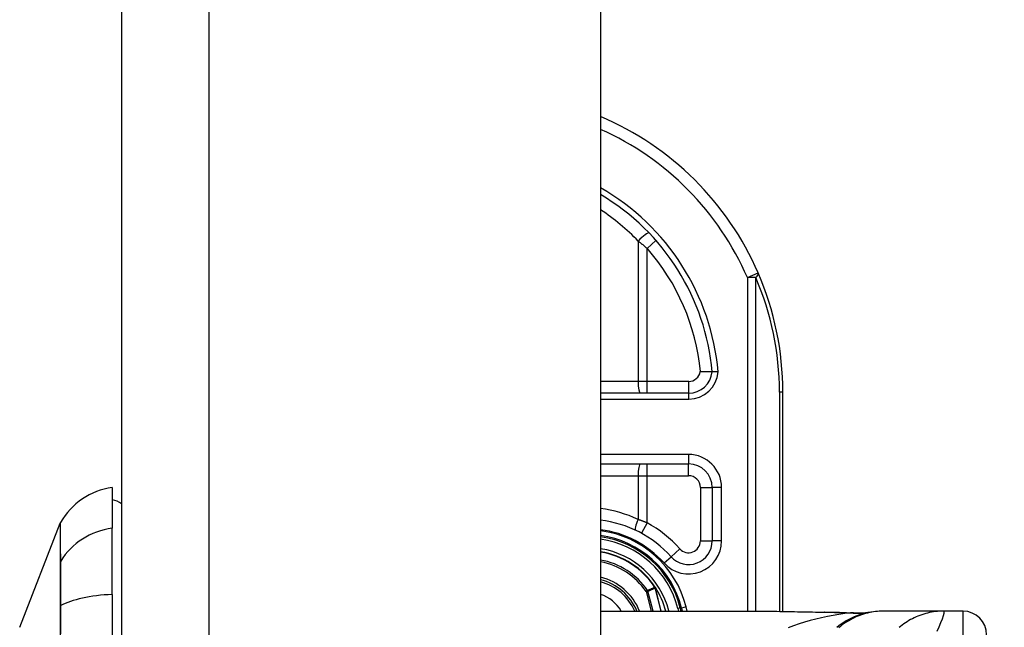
# Model space of a CAD drawing. Header units: inches. Extents: x 2 to 128, y 2 to 83.
# Tile 73 of 100: x 91.36 to 93.52, y 30.63 to 31.96. Entities that reach past the tile are written whole.
import ezdxf

# ---------------------------------------------------------------- set-up
doc = ezdxf.new("R2010")
doc.units = ezdxf.units.IN
doc.header["$LTSCALE"] = 7.686019
doc.header["$MEASUREMENT"] = 0
for name, color, linetype, lineweight in [('Dimensions(ANSI)', 7, 'Continuous', 25), ('Visible Edges(ANSI)', 7, 'Continuous', 25), ('Visible Tangent Edges(ANSI)', 7, 'Continuous', 25)]:
    doc.layers.add(name, color=color, linetype=linetype, lineweight=lineweight)
doc.styles.add('Dimension-ANSI', font='arialbd.ttf')
doc.dimstyles.new('INCH-ANSI', dxfattribs={"dimscale": 7.686019, "dimtxt": 0.12, "dimasz": 0.098425, "dimexe": 0.04, "dimexo": 0.04, "dimgap": 0.031496, "dimtad": 0, "dimtih": 1, "dimtoh": 1, "dimdec": 3, "dimrnd": 1e-08, "dimzin": 0, "dimdsep": 46, "dimtxsty": 'Dimension-ANSI', "dimcen": 0.09, "dimdle": 0.312, "dimclrd": 179, "dimclre": 179, "dimclrt": 7, "dimadec": 1, "dimazin": 0, "dimtfac": 1, "dimtdec": 3, "dimtofl": 0, "dimtmove": 0, "dimatfit": 3, "dimfxl": 1, "dimtolj": 1, "dimtzin": 4, "dimlwd": 25, "dimlwe": 25, "dimarcsym": 0})

# ---------------------------------------------------------------- blocks, each defined once
blk = doc.blocks.new('*D19')
at = {"layer": 'Defpoints', "color": 0, "linetype": 'Continuous', "transparency": 16777216}
for p in [(92.6351, 63.6352), (94.9929, 63.6352), (92.6351, 24.5908)]:
    blk.add_point(p, dxfattribs=at)
at = {"layer": 'Dimensions(ANSI)', "color": 179, "linetype": 'Continuous', "lineweight": 25, "true_color": 0x262658, "transparency": 16777216}
blk.add_line((92.9425, 63.6352), (94.9929, 63.6352), dxfattribs=at)
at = {"layer": 'Dimensions(ANSI)', "color": 7, "linetype": 'Continuous', "lineweight": 25, "transparency": 16777216, "insert": (97.1617, 63.6352), "char_height": 0.92232, "attachment_point": 5, "style": 'Dimension-ANSI'}
blk.add_mtext('\\A1;29.803', dxfattribs=at)

msp = doc.modelspace()

# ---------------------------------------------------------------- linework, layer by layer
at = {"layer": 'Visible Edges(ANSI)'}
for p, q in [((91.587, 63.4439), (91.587, 24.7821)), ((92.6351, 63.4439), (92.6351, 24.7821)), ((92.8279, 31.1386), (92.6351, 31.1386)), ((93.034, 30.661), (93.034, 31.1412)), ((92.6351, 30.9839), (92.8277, 30.9839)), ((91.5664, 30.9323), (91.5664, 30.8431)), ((92.8793, 30.9323), (92.8793, 30.8152)), ((91.3639, 30.6262), (91.4526, 30.8541)), ((91.5664, 30.6981), (91.5664, 30.8431)), ((92.7552, 30.7133), (92.7546, 30.714)), ((91.5664, 30.6981), (91.5664, 29.6192)), ((92.6351, 30.6615), (92.9704, 30.6615)), ((92.8112, 30.6615), (92.8095, 30.6685)), ((92.8122, 30.6683), (92.8139, 30.6615)), ((93.2542, 30.6615), (93.251, 30.6615)), ((93.3857, 30.6615), (93.2542, 30.6615)), ((93.4283, 30.6615), (93.3857, 30.6615))]:
    msp.add_line(p, q, dxfattribs=at)
at = {"layer": 'Visible Edges(ANSI)', "flags": 128}
for points in [[(92.8793, 31.1854), (92.8792, 31.1854), (92.879, 31.1854), (92.8788, 31.1854), (92.8784, 31.1854), (92.8779, 31.1854), (92.8773, 31.1854), (92.8766, 31.1854), (92.8758, 31.1854), (92.8749, 31.1854), (92.8739, 31.1854), (92.8728, 31.1854), (92.8716, 31.1854), (92.8704, 31.1854), (92.8691, 31.1854), (92.8677, 31.1854), (92.8663, 31.1855), (92.8648, 31.1855), (92.8632, 31.1855), (92.8616, 31.1856), (92.86, 31.1856), (92.8584, 31.1856), (92.8567, 31.1857), (92.855, 31.1857), (92.8533, 31.1858)], [(92.8922, 31.1854), (92.8914, 31.1854), (92.8905, 31.1854), (92.8897, 31.1854), (92.8889, 31.1854), (92.8881, 31.1854), (92.8873, 31.1854), (92.8865, 31.1853), (92.8857, 31.1853), (92.885, 31.1853), (92.8843, 31.1853), (92.8837, 31.1853), (92.8831, 31.1853), (92.8825, 31.1853), (92.8819, 31.1853), (92.8815, 31.1853), (92.881, 31.1853), (92.8806, 31.1853), (92.8803, 31.1853), (92.88, 31.1853), (92.8797, 31.1853), (92.8795, 31.1854), (92.8794, 31.1854), (92.8793, 31.1854), (92.8793, 31.1854)], [(92.9704, 30.6615), (93.0084, 30.6613), (93.047, 30.6609), (93.0862, 30.6602), (93.1257, 30.6596)], [(93.251, 30.6615), (93.2449, 30.6614), (93.2388, 30.661), (93.2326, 30.6604), (93.2264, 30.6596), (93.2202, 30.6584), (93.2141, 30.6571), (93.2079, 30.6554), (93.2019, 30.6535), (93.1958, 30.6514), (93.1899, 30.649), (93.184, 30.6463), (93.1783, 30.6434), (93.1727, 30.6403), (93.1672, 30.6369), (93.1619, 30.6333), (93.1567, 30.6295), (93.1518, 30.6255)], [(93.1257, 30.6596), (93.1576, 30.659), (93.1888, 30.6579)], [(93.1888, 30.6579), (93.2086, 30.6579), (93.2284, 30.6599)]]:
    msp.add_lwpolyline(points, dxfattribs=at)
at = {"layer": 'Visible Edges(ANSI)'}
for centre, radius, start, end in [((92.379, 31.1412), 0.655, 23.4439, 66.9833), ((92.379, 31.1412), 0.5023, 5.0431, 59.3398), ((92.379, 31.1412), 0.655, 0, 23.4439), ((92.8279, 31.1902), 0.0516, 270, 354.6062), ((92.8277, 30.9323), 0.0516, 0, 90), ((91.5878, 30.7791), 0.1547, 97.9413, 150.2709), ((91.5561, 30.8549), 0.0516, 53.1301, 78.463), ((91.4646, 30.8494), 0.0129, 150.2709, 158.7495), ((92.6069, 30.6172), 0.245, 41.8969, 83.4031), ((92.6069, 30.6172), 0.2116, 13.9709, 82.3497), ((92.6069, 30.6172), 0.209, 14.224, 82.2532), ((92.8277, 30.8152), 0.0516, 221.8969, 0), ((92.6069, 30.6172), 0.1766, 33.2602, 80.8227), ((92.6069, 30.6172), 0.1166, 22.3603, 76.0206), ((92.7541, 30.7123), 0.00145, 33.219, 43.4907), ((92.6069, 30.6172), 0.1767, 14.5372, 32.8705), ((93.4283, 30.6099), 0.0516, 0, 90)]:
    msp.add_arc(centre, radius, start, end, dxfattribs=at)
at = {"layer": 'Visible Tangent Edges(ANSI)'}
for p, q in [((91.7783, 24.7821), (91.7783, 63.4439)), ((92.7173, 31.4717), (92.7173, 31.1644)), ((92.7562, 31.4728), (92.7368, 31.4557)), ((92.7368, 31.1644), (92.7368, 31.4557)), ((92.9563, 31.3916), (92.9799, 31.4018)), ((92.9563, 31.3916), (92.9563, 30.6615)), ((92.9745, 31.3916), (92.9563, 31.3916)), ((92.9745, 30.6615), (92.9745, 31.3916)), ((92.7173, 31.1644), (92.6351, 31.1644)), ((92.7368, 31.1644), (92.7173, 31.1644)), ((92.7368, 31.1386), (92.7368, 31.1644)), ((92.8279, 31.1644), (92.7368, 31.1644)), ((92.8279, 31.1386), (92.8279, 31.1644)), ((92.8279, 31.1257), (92.8279, 31.1386)), ((93.034, 31.1412), (93.0264, 31.1412)), ((93.0264, 31.1412), (93.0264, 30.6611)), ((92.6351, 31.1257), (92.8279, 31.1257)), ((92.8277, 31.0045), (92.6351, 31.0045)), ((92.7368, 30.9581), (92.7368, 30.9839)), ((92.8277, 31.0045), (92.8277, 30.9839)), ((92.8277, 30.9581), (92.8277, 30.9839)), ((92.6351, 30.9581), (92.7173, 30.9581)), ((92.7173, 30.9581), (92.7173, 30.8622)), ((92.7173, 30.9581), (92.7368, 30.9581)), ((92.7368, 30.8548), (92.7368, 30.9581)), ((92.7368, 30.9581), (92.8277, 30.9581)), ((92.8535, 30.9323), (92.8793, 30.9323)), ((92.8535, 30.9323), (92.8535, 30.8152)), ((92.8999, 30.9323), (92.8793, 30.9323)), ((92.8999, 30.8152), (92.8999, 30.9323)), ((92.7368, 30.8548), (92.7245, 30.8321)), ((92.8535, 30.8152), (92.8793, 30.8152)), ((92.8999, 30.8152), (92.8793, 30.8152)), ((92.8085, 30.798), (92.7893, 30.7808)), ((91.4525, 30.7687), (91.4525, 30.7685)), ((92.7739, 30.767), (92.7893, 30.7808)), ((92.7381, 30.7066), (92.7348, 30.7043)), ((92.7348, 30.7043), (92.7387, 30.7053)), ((92.7348, 30.7043), (92.7457, 30.6615)), ((92.7498, 30.6615), (92.7387, 30.7053)), ((92.7542, 30.7137), (92.7538, 30.7135)), ((92.7546, 30.714), (92.7542, 30.7137)), ((92.7542, 30.7131), (92.7543, 30.7132)), ((92.7544, 30.7123), (92.7546, 30.7124)), ((92.7544, 30.7123), (92.7673, 30.6615)), ((92.7675, 30.6615), (92.7546, 30.7124)), ((92.7553, 30.7131), (92.7551, 30.7129)), ((91.4525, 30.6727), (91.4525, 30.6722)), ((92.7819, 30.6615), (92.7843, 30.6621)), ((92.7845, 30.6615), (92.7843, 30.6621)), ((92.8095, 30.6685), (92.8045, 30.6672)), ((92.8045, 30.6672), (92.8059, 30.6615)), ((92.8097, 30.6676), (92.8122, 30.6683)), ((92.8222, 30.6707), (92.8122, 30.6683)), ((92.8245, 30.6615), (92.8222, 30.6707)), ((93.4283, 30.4036), (93.4283, 30.6615))]:
    msp.add_line(p, q, dxfattribs=at)
at = {"layer": 'Visible Tangent Edges(ANSI)', "flags": 128}
for points in [[(92.7173, 31.4717), (92.7181, 31.471), (92.7189, 31.4704), (92.7198, 31.4697), (92.7206, 31.4691), (92.7214, 31.4684), (92.7222, 31.4678), (92.7231, 31.4671), (92.7239, 31.4665), (92.7247, 31.4658), (92.7255, 31.4651), (92.7263, 31.4645), (92.7272, 31.4638), (92.728, 31.4631), (92.7288, 31.4625), (92.7296, 31.4618), (92.7304, 31.4611), (92.7312, 31.4605), (92.732, 31.4598), (92.7328, 31.4591), (92.7336, 31.4584), (92.7344, 31.4578), (92.7353, 31.4571), (92.736, 31.4564), (92.7368, 31.4557)], [(91.4526, 30.8541), (91.4526, 30.8539), (91.4526, 30.8535), (91.4526, 30.8527), (91.4526, 30.8517), (91.4526, 30.8503), (91.4526, 30.8487), (91.4526, 30.8468), (91.4526, 30.8445), (91.4525, 30.842), (91.4525, 30.8391), (91.4525, 30.836), (91.4525, 30.8326), (91.4525, 30.8288), (91.4525, 30.8248), (91.4525, 30.8205), (91.4525, 30.8159), (91.4525, 30.811), (91.4525, 30.8058), (91.4525, 30.8003), (91.4525, 30.7945), (91.4525, 30.7885), (91.4525, 30.7822), (91.4525, 30.7756), (91.4525, 30.7687)], [(91.4537, 30.7712), (91.4537, 30.778), (91.4537, 30.7846), (91.4536, 30.7909), (91.4536, 30.7969), (91.4536, 30.8026), (91.4536, 30.808), (91.4536, 30.8132), (91.4535, 30.818), (91.4535, 30.8226), (91.4535, 30.8269), (91.4535, 30.8308), (91.4535, 30.8345), (91.4535, 30.8379), (91.4535, 30.841), (91.4534, 30.8438), (91.4534, 30.8464), (91.4534, 30.8486), (91.4534, 30.8505), (91.4534, 30.8521), (91.4534, 30.8534), (91.4534, 30.8545), (91.4534, 30.8552), (91.4534, 30.8556), (91.4534, 30.8558)], [(92.7368, 30.8548), (92.736, 30.8551), (92.7352, 30.8554), (92.7344, 30.8557), (92.7336, 30.8561), (92.7328, 30.8564), (92.732, 30.8567), (92.7312, 30.857), (92.7304, 30.8573), (92.7295, 30.8577), (92.7287, 30.858), (92.7279, 30.8583), (92.7271, 30.8586), (92.7263, 30.8589), (92.7255, 30.8592), (92.7246, 30.8595), (92.7238, 30.8598), (92.723, 30.8601), (92.7222, 30.8604), (92.7214, 30.8607), (92.7205, 30.861), (92.7197, 30.8613), (92.7189, 30.8616), (92.7181, 30.8619), (92.7173, 30.8622)], [(91.4525, 30.7685), (91.4525, 30.7665), (91.4525, 30.7643), (91.4525, 30.7618), (91.4525, 30.7592), (91.4525, 30.7564), (91.4525, 30.7534), (91.4525, 30.7502), (91.4525, 30.7468), (91.4525, 30.7433), (91.4525, 30.7396), (91.4525, 30.7357), (91.4525, 30.7316), (91.4525, 30.7274), (91.4525, 30.7231), (91.4525, 30.7186), (91.4525, 30.7139), (91.4525, 30.7092), (91.4525, 30.7043), (91.4525, 30.6993), (91.4525, 30.6942), (91.4525, 30.6889), (91.4525, 30.6836), (91.4525, 30.6782), (91.4525, 30.6727)], [(91.4537, 30.6736), (91.4537, 30.6792), (91.4537, 30.6848), (91.4537, 30.6902), (91.4538, 30.6956), (91.4538, 30.7008), (91.4538, 30.7059), (91.4538, 30.7109), (91.4538, 30.7158), (91.4538, 30.7206), (91.4538, 30.7252), (91.4538, 30.7296), (91.4538, 30.7339), (91.4538, 30.738), (91.4538, 30.742), (91.4538, 30.7458), (91.4538, 30.7494), (91.4538, 30.7528), (91.4538, 30.756), (91.4538, 30.7591), (91.4538, 30.7619), (91.4537, 30.7646), (91.4537, 30.767), (91.4537, 30.7692), (91.4537, 30.7712)], [(92.7538, 30.7135), (92.7532, 30.7132), (92.7525, 30.713), (92.7519, 30.7127), (92.7512, 30.7124), (92.7505, 30.7121), (92.7499, 30.7118), (92.7492, 30.7115), (92.7486, 30.7112), (92.7479, 30.711), (92.7473, 30.7107), (92.7466, 30.7104), (92.746, 30.7101), (92.7453, 30.7098), (92.7447, 30.7095), (92.744, 30.7092), (92.7434, 30.7089), (92.7427, 30.7087), (92.7421, 30.7084), (92.7414, 30.7081), (92.7408, 30.7078), (92.7401, 30.7075), (92.7394, 30.7072), (92.7388, 30.7069), (92.7381, 30.7066)], [(92.7387, 30.7053), (92.7394, 30.7056), (92.74, 30.7059), (92.7407, 30.7062), (92.7413, 30.7065), (92.742, 30.7068), (92.7426, 30.7071), (92.7433, 30.7074), (92.744, 30.7077), (92.7446, 30.708), (92.7453, 30.7083), (92.7459, 30.7086), (92.7466, 30.7089), (92.7472, 30.7091), (92.7479, 30.7094), (92.7485, 30.7097), (92.7492, 30.71), (92.7498, 30.7103), (92.7505, 30.7106), (92.7512, 30.7109), (92.7518, 30.7112), (92.7525, 30.7115), (92.7531, 30.7118), (92.7538, 30.712), (92.7544, 30.7123)], [(92.7538, 30.7135), (92.7538, 30.7135), (92.7538, 30.7135), (92.7539, 30.7135), (92.7539, 30.7134), (92.7539, 30.7134), (92.7539, 30.7134), (92.7539, 30.7134), (92.7539, 30.7134), (92.7539, 30.7133), (92.754, 30.7133), (92.754, 30.7133), (92.754, 30.7133), (92.754, 30.7133), (92.754, 30.7133), (92.754, 30.7132), (92.754, 30.7132), (92.7541, 30.7132), (92.7541, 30.7132), (92.7541, 30.7132), (92.7541, 30.7131), (92.7541, 30.7131), (92.7541, 30.7131), (92.7541, 30.7131), (92.7542, 30.7131)], [(92.7542, 30.7137), (92.7541, 30.7137), (92.7541, 30.7137), (92.7541, 30.7137), (92.7541, 30.7136), (92.7541, 30.7136), (92.7541, 30.7136), (92.7541, 30.7136), (92.7541, 30.7135), (92.7541, 30.7135), (92.7541, 30.7135), (92.7541, 30.7134), (92.7541, 30.7134), (92.7541, 30.7134), (92.7541, 30.7134), (92.7541, 30.7133), (92.7541, 30.7133), (92.7541, 30.7133), (92.7541, 30.7132), (92.7541, 30.7132), (92.7541, 30.7132), (92.7541, 30.7132), (92.7541, 30.7131), (92.7542, 30.7131), (92.7542, 30.7131)], [(92.7543, 30.7132), (92.7543, 30.7132), (92.7543, 30.7132), (92.7543, 30.7132), (92.7543, 30.7132), (92.7543, 30.7133), (92.7543, 30.7133), (92.7543, 30.7133), (92.7543, 30.7133), (92.7543, 30.7134), (92.7542, 30.7134), (92.7542, 30.7134), (92.7542, 30.7134), (92.7542, 30.7135), (92.7542, 30.7135), (92.7542, 30.7135), (92.7542, 30.7135), (92.7542, 30.7136), (92.7542, 30.7136), (92.7542, 30.7136), (92.7542, 30.7136), (92.7542, 30.7137), (92.7542, 30.7137), (92.7542, 30.7137), (92.7542, 30.7137)], [(92.7552, 30.7133), (92.7551, 30.7133), (92.7551, 30.7134), (92.7551, 30.7134), (92.755, 30.7134), (92.755, 30.7134), (92.7549, 30.7135), (92.7549, 30.7135), (92.7549, 30.7135), (92.7548, 30.7135), (92.7548, 30.7136), (92.7547, 30.7136), (92.7547, 30.7136), (92.7546, 30.7136), (92.7546, 30.7136), (92.7546, 30.7136), (92.7545, 30.7137), (92.7545, 30.7137), (92.7544, 30.7137), (92.7544, 30.7137), (92.7543, 30.7137), (92.7543, 30.7137), (92.7542, 30.7137), (92.7542, 30.7137), (92.7542, 30.7137)], [(92.7542, 30.7137), (92.7542, 30.7137), (92.7542, 30.7137), (92.7543, 30.7137), (92.7543, 30.7136), (92.7544, 30.7136), (92.7544, 30.7136), (92.7545, 30.7135), (92.7545, 30.7135), (92.7545, 30.7135), (92.7546, 30.7134), (92.7546, 30.7134), (92.7547, 30.7134), (92.7547, 30.7134), (92.7548, 30.7133), (92.7548, 30.7133), (92.7548, 30.7133), (92.7549, 30.7132), (92.7549, 30.7132), (92.7549, 30.7131), (92.755, 30.7131), (92.755, 30.7131), (92.7551, 30.713), (92.7551, 30.713), (92.7551, 30.7129)], [(92.7542, 30.7131), (92.7542, 30.713), (92.7542, 30.713), (92.7542, 30.713), (92.7542, 30.7129), (92.7542, 30.7129), (92.7542, 30.7129), (92.7543, 30.7129), (92.7543, 30.7128), (92.7543, 30.7128), (92.7543, 30.7128), (92.7543, 30.7127), (92.7543, 30.7127), (92.7543, 30.7127), (92.7543, 30.7126), (92.7543, 30.7126), (92.7544, 30.7126), (92.7544, 30.7126), (92.7544, 30.7125), (92.7544, 30.7125), (92.7544, 30.7125), (92.7544, 30.7124), (92.7544, 30.7124), (92.7544, 30.7124), (92.7544, 30.7123)], [(92.7546, 30.7124), (92.7546, 30.7124), (92.7546, 30.7124), (92.7546, 30.7125), (92.7546, 30.7125), (92.7546, 30.7125), (92.7546, 30.7126), (92.7546, 30.7126), (92.7545, 30.7126), (92.7545, 30.7127), (92.7545, 30.7127), (92.7545, 30.7127), (92.7545, 30.7128), (92.7545, 30.7128), (92.7545, 30.7128), (92.7545, 30.7129), (92.7545, 30.7129), (92.7544, 30.7129), (92.7544, 30.713), (92.7544, 30.713), (92.7544, 30.713), (92.7544, 30.7131), (92.7544, 30.7131), (92.7544, 30.7131), (92.7543, 30.7132)], [(91.4525, 30.6722), (91.4525, 30.6515), (91.4525, 30.6308), (91.4525, 30.61)], [(91.4536, 30.5904), (91.4537, 30.6322), (91.4537, 30.6736)], [(92.9704, 30.6615), (92.9766, 30.6615), (92.9829, 30.6615), (92.9892, 30.6615), (92.9955, 30.6614), (93.0018, 30.6614), (93.0082, 30.6613), (93.0146, 30.6612), (93.0209, 30.6612), (93.0273, 30.6611), (93.0338, 30.661), (93.0402, 30.6609), (93.0466, 30.6608), (93.0531, 30.6607), (93.0596, 30.6606), (93.066, 30.6604), (93.0725, 30.6603), (93.0791, 30.6602), (93.0856, 30.6601), (93.0921, 30.66), (93.0987, 30.6599), (93.1052, 30.6597), (93.1118, 30.6596), (93.1184, 30.6595), (93.125, 30.6594)], [(93.2542, 30.6615), (93.2498, 30.6615), (93.2455, 30.6613), (93.2411, 30.661), (93.2367, 30.6605), (93.2323, 30.6599), (93.228, 30.6592), (93.2236, 30.6584), (93.2193, 30.6574), (93.215, 30.6563), (93.2107, 30.6551), (93.2064, 30.6537), (93.2022, 30.6522), (93.198, 30.6506), (93.1939, 30.6489), (93.1898, 30.647), (93.1858, 30.645), (93.1819, 30.6429), (93.178, 30.6407), (93.1742, 30.6384), (93.1705, 30.636), (93.1669, 30.6335), (93.1633, 30.6309), (93.1599, 30.6282), (93.1565, 30.6254)], [(93.3857, 30.6615), (93.3814, 30.6615), (93.377, 30.6613), (93.3726, 30.661), (93.3683, 30.6605), (93.3639, 30.6599), (93.3595, 30.6592), (93.3552, 30.6584), (93.3508, 30.6574), (93.3465, 30.6563), (93.3422, 30.6551), (93.338, 30.6537), (93.3338, 30.6522), (93.3296, 30.6506), (93.3255, 30.6489), (93.3214, 30.647), (93.3174, 30.6451), (93.3135, 30.643), (93.3096, 30.6408), (93.3058, 30.6385), (93.3021, 30.636), (93.2985, 30.6335), (93.295, 30.6309), (93.2915, 30.6282), (93.2882, 30.6255)], [(93.3713, 30.6174), (93.376, 30.6274), (93.38, 30.6367), (93.3832, 30.645), (93.3855, 30.652), (93.3867, 30.6572), (93.3868, 30.6604), (93.3857, 30.6615)], [(93.1821, 30.6577), (93.1694, 30.6561), (93.1567, 30.6543), (93.144, 30.6522), (93.1314, 30.6498), (93.1188, 30.6472), (93.1063, 30.6442), (93.0939, 30.641), (93.0816, 30.6375), (93.0694, 30.6337), (93.0573, 30.6296), (93.0454, 30.6253)], [(93.1257, 30.6596), (93.1257, 30.6596), (93.1257, 30.6596), (93.1256, 30.6596), (93.1256, 30.6596), (93.1256, 30.6596), (93.1255, 30.6596), (93.1255, 30.6596), (93.1255, 30.6596), (93.1254, 30.6596), (93.1254, 30.6596), (93.1254, 30.6596), (93.1253, 30.6596), (93.1253, 30.6596), (93.1253, 30.6595), (93.1253, 30.6595), (93.1252, 30.6595), (93.1252, 30.6595), (93.1252, 30.6595), (93.1251, 30.6595), (93.1251, 30.6595), (93.1251, 30.6595), (93.125, 30.6594), (93.125, 30.6594), (93.125, 30.6594)], [(93.125, 30.6594), (93.1274, 30.6594), (93.1298, 30.6593), (93.1322, 30.6593), (93.1346, 30.6592), (93.1371, 30.6592), (93.1395, 30.6591), (93.1419, 30.6591), (93.1443, 30.659), (93.1467, 30.6589), (93.1491, 30.6589), (93.1514, 30.6588), (93.1538, 30.6588), (93.1562, 30.6587), (93.1586, 30.6586), (93.161, 30.6585), (93.1633, 30.6585), (93.1657, 30.6584), (93.1681, 30.6583), (93.1704, 30.6582), (93.1728, 30.6581), (93.1751, 30.658), (93.1775, 30.6579), (93.1798, 30.6578), (93.1821, 30.6577)], [(93.186, 30.6578), (93.1859, 30.6578), (93.1858, 30.6578), (93.1857, 30.6578), (93.1856, 30.6578), (93.1855, 30.6578), (93.1854, 30.6578), (93.1853, 30.6578), (93.1851, 30.6578), (93.185, 30.6578), (93.1848, 30.6578), (93.1847, 30.6578), (93.1845, 30.6578), (93.1843, 30.6578), (93.1842, 30.6578), (93.184, 30.6578), (93.1838, 30.6577), (93.1836, 30.6577), (93.1834, 30.6577), (93.1832, 30.6577), (93.183, 30.6577), (93.1828, 30.6577), (93.1826, 30.6577), (93.1823, 30.6577), (93.1821, 30.6577)], [(93.1888, 30.6579), (93.1886, 30.6579), (93.1885, 30.6579), (93.1884, 30.6579), (93.1883, 30.6579), (93.1882, 30.6579), (93.1881, 30.6579), (93.188, 30.6579), (93.1878, 30.6579), (93.1877, 30.6579), (93.1876, 30.6579), (93.1875, 30.6579), (93.1874, 30.6579), (93.1873, 30.6579), (93.1872, 30.6579), (93.187, 30.6579), (93.1869, 30.6579), (93.1868, 30.6579), (93.1867, 30.6579), (93.1866, 30.6579), (93.1865, 30.6579), (93.1864, 30.6578), (93.1862, 30.6578), (93.1861, 30.6578), (93.186, 30.6578)]]:
    msp.add_lwpolyline(points, dxfattribs=at)
at = {"layer": 'Visible Tangent Edges(ANSI)'}
for centre, radius, start, end in [((92.379, 31.1412), 0.6293, 23.4439, 65.9819), ((92.379, 31.1412), 0.5151, 4.9187, 60.1863), ((92.3741, 31.1412), 0.4765, 43.9186, 56.7824), ((92.379, 31.1412), 0.4765, 5.372, 41.3104), ((92.3972, 31.1412), 0.6293, 0, 23.4439), ((92.8279, 31.1902), 0.0258, 270, 350.1944), ((92.8279, 31.1902), 0.0645, 270, 355.704), ((92.8277, 30.9323), 0.0722, 0, 90), ((92.8277, 30.9323), 0.0258, 0, 90), ((92.602, 30.6172), 0.2708, 64.8144, 82.9914), ((92.6069, 30.6172), 0.2708, 41.8969, 61.329), ((92.6069, 30.6172), 0.2244, 41.8969, 82.7934), ((92.6069, 30.6172), 0.2219, 13.9709, 82.7073), ((92.6069, 30.6172), 0.2038, 14.224, 82.0559), ((92.8277, 30.8152), 0.0722, 221.8969, 0), ((92.8277, 30.8152), 0.0258, 221.8969, 0), ((92.6069, 30.6172), 0.183, 14.224, 81.1466), ((92.6069, 30.6172), 0.1757, 33.2602, 80.7742), ((92.6069, 30.6172), 0.1588, 34.2805, 79.7848), ((92.6069, 30.6172), 0.1548, 34.2805, 79.5148), ((92.6069, 30.6172), 0.1218, 21.3654, 76.6241), ((92.6069, 30.6172), 0.112, 23.3375, 75.4306), ((92.6069, 30.6172), 0.1765, 14.5589, 32.8705), ((92.6069, 30.6172), 0.0858, 31.1322, 70.8341)]:
    msp.add_arc(centre, radius, start, end, dxfattribs=at)
for centre, major_axis, ratio, start_param, end_param in [((92.7222, 31.4717), (0.0186, 0.0179), 0.132897, 0, 1.707941), ((92.9563, 31.3916), (0.0237, 0.0103), 0.369668, 5.41831, 6.283185), ((92.7222, 31.1644), (0, -0.0258), 0.189796, 4.712389, 6.283185), ((92.7222, 30.9581), (0, 0.0258), 0.189796, 0, 1.570796), ((92.7222, 30.8622), (-0.011, -0.0233), 0.172316, 4.793245, 6.283185), ((91.5878, 30.698), (-0.1547, 0), 0.946806, 4.850991, 5.760348), ((91.4649, 30.7651), (-0.0129, -0.0001), 0.948405, 5.751701, 5.992347), ((92.7348, 30.7043), (-0.00212, 0.0047), 0.779727, 4.57537, 4.849408), ((91.5878, 30.6488), (-0.1547, 0), 0.321806, 4.850991, 5.760348), ((91.4649, 30.6716), (-0.0129, 0), 0.317047, 5.761322, 6.001968), ((93.1821, 30.9136), (0.043, -0.2543), 0.802573, 6.07533, 6.283185), ((93.1909, 30.915), (0.0376, -0.2551), 0.91694, 6.10346, 6.283185)]:
    msp.add_ellipse(centre, major_axis=major_axis, ratio=ratio, start_param=start_param, end_param=end_param, dxfattribs=at)

# ---------------------------------------------------------------- dimensions: what is measured, and where the dimension line sits
at = {"layer": 'Dimensions(ANSI)', "color": 179, "linetype": 'Continuous', "lineweight": 25, "true_color": 0x262658}
dim = msp.add_ordinate_dim(feature_location=(92.6351, 63.6352), offset=(2.3578, 0), dtype=0, origin=(92.6351, 24.5908), dimstyle='INCH-ANSI', override={"dimgap": 0.031496, "dimtad": 0, "dimdec": 3, "dimlfac": 0.763311, "dimtol": 0, "dimlim": 0, "dimtp": 0, "dimtm": 0, "dimtdec": 3}, dxfattribs=at)
dim.commit()
dim.dimension.update_dxf_attribs({"geometry": '*D19', "text_midpoint": (97.1617, 63.6352)})

doc.saveas('drawing.dxf')
